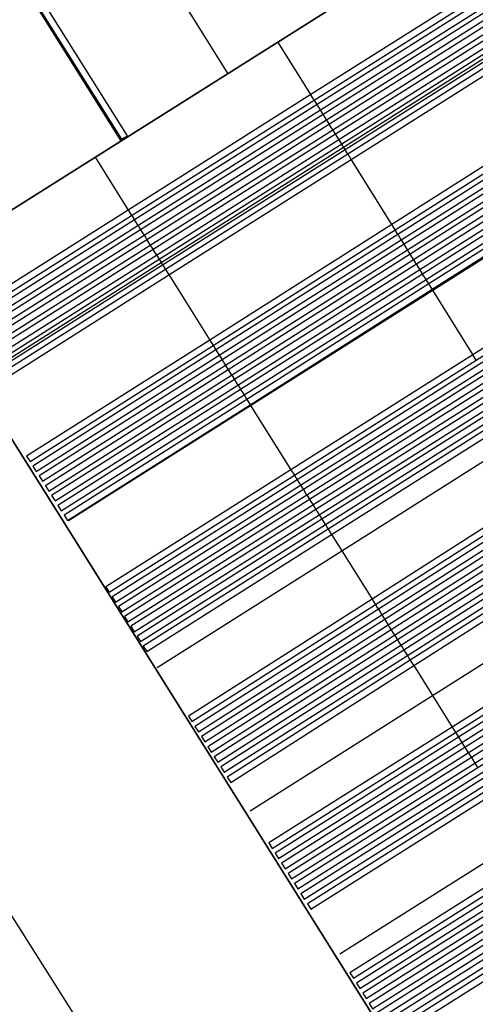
# Model space of a CAD drawing. Header units: metres. Extents: x 174791 to 179073, y 406431 to 409043.
# Tile 59 of 256: x 176012 to 176023, y 406914 to 406937. Entities that reach past the tile are written whole.
import ezdxf

# ---------------------------------------------------------------- set-up
doc = ezdxf.new("R2010")
doc.units = ezdxf.units.M
for name, color, linetype in [('wegdeel_rolbaan', 254, 'Continuous'), ('wegdeel_start_landingsbaan', 254, 'Continuous'), ('weginrichtingselement_markering_vliegtuigverharding', 254, 'Continuous'), ('weginrichtingselement_voeg_vliegtuigverharding', 254, 'Continuous')]:
    doc.layers.add(name, color=color, linetype=linetype)

msp = doc.modelspace()

# ---------------------------------------------------------------- linework, layer by layer
at = {"layer": 'wegdeel_rolbaan'}
msp.add_polyline3d([(176042.479, 406951.656, 0), (176009.487, 406930.847, 0)], dxfattribs=at)
at = {"layer": 'wegdeel_start_landingsbaan'}
for points in [[(176089.299, 406926.745, 0), (176085.904, 406924.597, 0), (176082.536, 406922.466, 0), (176081.937, 406922.087, 0), (176033.967, 406891.785, 0), (176009.487, 406930.847, 0), (176042.479, 406951.656, 0)], [(175973.244, 406907.919, 0), (175976.624, 406910.057, 0), (175977.216, 406910.432, 0), (175980.611, 406912.579, 0), (175983.963, 406914.7, 0), (175987.323, 406916.825, 0), (175987.928, 406917.209, 0), (175991.305, 406919.345, 0), (175994.692, 406921.487, 0), (175998.061, 406923.618, 0), (175998.651, 406923.992, 0), (176002.023, 406926.125, 0), (176002.906, 406926.684, 0), (176004.396, 406927.627, 0), (176005.405, 406928.265, 0), (176006.311, 406928.838, 0), (176006.889, 406929.204, 0), (176009.487, 406930.847, 0), (176033.967, 406891.785, 0), (176031.844, 406890.442, 0)]]:
    msp.add_polyline3d(points, dxfattribs=at)
at = {"layer": 'weginrichtingselement_markering_vliegtuigverharding'}
for points in [[(176010.34, 406929.636, 0), (176010.42, 406929.509, 0), (176014.746, 406932.245, 0), (176019.048, 406934.966, 0), (176023.376, 406937.704, 0), (176027.665, 406940.418, 0), (176031.968, 406943.138, 0), (176035.667, 406945.477, 0), (176035.587, 406945.604, 0), (176031.888, 406943.265, 0), (176027.586, 406940.544, 0), (176023.297, 406937.831, 0), (176018.968, 406935.094, 0), (176014.666, 406932.373, 0), (176010.34, 406929.636, 0)], [(176010.487, 406929.404, 0), (176010.567, 406929.277, 0), (176014.892, 406932.012, 0), (176019.193, 406934.733, 0), (176023.522, 406937.471, 0), (176027.812, 406940.184, 0), (176032.114, 406942.905, 0), (176035.814, 406945.245, 0), (176035.734, 406945.372, 0), (176032.034, 406943.032, 0), (176027.732, 406940.311, 0), (176023.442, 406937.598, 0), (176019.114, 406934.86, 0), (176014.812, 406932.14, 0), (176010.487, 406929.404, 0)], [(176010.633, 406929.171, 0), (176010.714, 406929.045, 0), (176015.038, 406931.78, 0), (176019.339, 406934.5, 0), (176023.668, 406937.238, 0), (176027.958, 406939.951, 0), (176032.26, 406942.672, 0), (176035.961, 406945.013, 0), (176035.881, 406945.139, 0), (176032.181, 406942.799, 0), (176027.878, 406940.078, 0), (176023.588, 406937.365, 0), (176019.259, 406934.627, 0), (176014.958, 406931.907, 0), (176010.633, 406929.171, 0)], [(176010.78, 406928.939, 0), (176010.861, 406928.812, 0), (176015.184, 406931.546, 0), (176019.484, 406934.266, 0), (176023.814, 406937.005, 0), (176028.105, 406939.718, 0), (176032.407, 406942.439, 0), (176036.108, 406944.78, 0), (176036.028, 406944.907, 0), (176032.327, 406942.566, 0), (176028.025, 406939.845, 0), (176023.734, 406937.132, 0), (176019.405, 406934.393, 0), (176015.104, 406931.674, 0), (176010.78, 406928.939, 0)], [(176010.927, 406928.707, 0), (176011.008, 406928.58, 0), (176015.33, 406931.313, 0), (176019.63, 406934.033, 0), (176023.96, 406936.772, 0), (176028.251, 406939.486, 0), (176032.553, 406942.207, 0), (176036.255, 406944.548, 0), (176036.175, 406944.675, 0), (176032.473, 406942.334, 0), (176028.171, 406939.613, 0), (176023.881, 406936.898, 0), (176019.55, 406934.16, 0), (176015.25, 406931.44, 0), (176010.927, 406928.707, 0)], [(176011.074, 406928.474, 0), (176011.155, 406928.347, 0), (176015.476, 406931.08, 0), (176019.775, 406933.799, 0), (176024.106, 406936.538, 0), (176028.397, 406939.253, 0), (176032.699, 406941.974, 0), (176036.402, 406944.315, 0), (176036.364, 406944.375, 0), (176036.322, 406944.442, 0), (176032.62, 406942.101, 0), (176028.317, 406939.38, 0), (176024.026, 406936.666, 0), (176019.696, 406933.927, 0), (176015.396, 406931.207, 0), (176011.074, 406928.474, 0)], [(176011.222, 406928.242, 0), (176011.302, 406928.115, 0), (176015.622, 406930.847, 0), (176019.92, 406933.566, 0), (176024.252, 406936.305, 0), (176028.543, 406939.02, 0), (176032.846, 406941.741, 0), (176036.549, 406944.083, 0), (176036.469, 406944.21, 0), (176032.766, 406941.868, 0), (176028.464, 406939.147, 0), (176024.172, 406936.433, 0), (176019.841, 406933.693, 0), (176015.542, 406930.974, 0), (176011.222, 406928.242, 0)], [(176012.272, 406926.573, 0), (176012.352, 406926.446, 0), (176016.665, 406929.183, 0), (176020.955, 406931.905, 0), (176025.286, 406934.653, 0), (176029.576, 406937.376, 0), (176033.875, 406940.104, 0), (176037.576, 406942.452, 0), (176037.496, 406942.579, 0), (176033.795, 406940.23, 0), (176029.497, 406937.503, 0), (176025.206, 406934.78, 0), (176020.876, 406932.033, 0), (176016.585, 406929.31, 0), (176012.272, 406926.573, 0)], [(176012.42, 406926.341, 0), (176012.5, 406926.214, 0), (176016.81, 406928.95, 0), (176021.1, 406931.672, 0), (176025.432, 406934.42, 0), (176029.723, 406937.143, 0), (176034.021, 406939.871, 0), (176037.723, 406942.22, 0), (176037.643, 406942.347, 0), (176033.941, 406939.998, 0), (176029.643, 406937.27, 0), (176025.352, 406934.547, 0), (176021.021, 406931.799, 0), (176016.731, 406929.077, 0), (176012.42, 406926.341, 0)], [(176012.567, 406926.109, 0), (176012.647, 406925.982, 0), (176016.957, 406928.717, 0), (176021.246, 406931.438, 0), (176025.578, 406934.187, 0), (176029.869, 406936.91, 0), (176034.167, 406939.638, 0), (176037.871, 406941.988, 0), (176037.79, 406942.114, 0), (176034.087, 406939.765, 0), (176029.789, 406937.037, 0), (176025.498, 406934.314, 0), (176021.166, 406931.566, 0), (176016.877, 406928.844, 0), (176012.567, 406926.109, 0)], [(176012.714, 406925.876, 0), (176012.795, 406925.75, 0), (176017.102, 406928.484, 0), (176021.391, 406931.205, 0), (176025.723, 406933.954, 0), (176030.015, 406936.677, 0), (176034.314, 406939.404, 0), (176038.018, 406941.756, 0), (176037.938, 406941.882, 0), (176034.234, 406939.531, 0), (176029.935, 406936.804, 0), (176025.644, 406934.081, 0), (176021.312, 406931.332, 0), (176017.023, 406928.611, 0), (176012.714, 406925.876, 0)], [(176012.861, 406925.644, 0), (176012.942, 406925.518, 0), (176017.249, 406928.25, 0), (176021.537, 406930.972, 0), (176025.87, 406933.721, 0), (176030.161, 406936.445, 0), (176034.46, 406939.172, 0), (176038.165, 406941.523, 0), (176038.085, 406941.65, 0), (176034.38, 406939.299, 0), (176030.082, 406936.572, 0), (176025.79, 406933.848, 0), (176021.457, 406931.099, 0), (176017.169, 406928.377, 0), (176012.861, 406925.644, 0)], [(176013.009, 406925.412, 0), (176013.089, 406925.285, 0), (176017.394, 406928.017, 0), (176021.682, 406930.738, 0), (176026.015, 406933.488, 0), (176030.308, 406936.212, 0), (176034.606, 406938.939, 0), (176038.313, 406941.291, 0), (176038.232, 406941.418, 0), (176034.526, 406939.066, 0), (176030.228, 406936.339, 0), (176025.936, 406933.615, 0), (176021.603, 406930.865, 0), (176017.315, 406928.144, 0), (176013.009, 406925.412, 0)], [(176013.156, 406925.18, 0), (176013.237, 406925.053, 0), (176017.541, 406927.784, 0), (176021.828, 406930.505, 0), (176026.161, 406933.255, 0), (176030.454, 406935.979, 0), (176034.753, 406938.706, 0), (176038.46, 406941.059, 0), (176038.38, 406941.186, 0), (176034.673, 406938.834, 0), (176030.374, 406936.106, 0), (176026.082, 406933.382, 0), (176021.748, 406930.632, 0), (176017.461, 406927.911, 0), (176013.156, 406925.18, 0)], [(176014.139, 406923.493, 0), (176014.219, 406923.367, 0), (176018.58, 406926.124, 0), (176022.866, 406928.837, 0), (176027.208, 406931.582, 0), (176031.508, 406934.301, 0), (176035.81, 406937.022, 0), (176039.466, 406939.335, 0), (176039.386, 406939.461, 0), (176035.731, 406937.149, 0), (176031.428, 406934.428, 0), (176027.129, 406931.709, 0), (176022.788, 406928.964, 0), (176018.5, 406926.253, 0), (176014.139, 406923.493, 0)], [(176014.286, 406923.261, 0), (176014.366, 406923.134, 0), (176018.726, 406925.892, 0), (176023.012, 406928.603, 0), (176027.354, 406931.349, 0), (176031.655, 406934.069, 0), (176035.957, 406936.79, 0), (176039.613, 406939.102, 0), (176039.533, 406939.229, 0), (176035.877, 406936.917, 0), (176031.575, 406934.195, 0), (176027.275, 406931.476, 0), (176022.933, 406928.73, 0), (176018.646, 406926.019, 0), (176014.286, 406923.261, 0)], [(176014.433, 406923.028, 0), (176014.513, 406922.902, 0), (176018.872, 406925.659, 0), (176023.158, 406928.369, 0), (176027.5, 406931.116, 0), (176031.801, 406933.836, 0), (176036.103, 406936.557, 0), (176039.76, 406938.87, 0), (176039.68, 406938.997, 0), (176036.023, 406936.684, 0), (176031.721, 406933.963, 0), (176027.421, 406931.243, 0), (176023.079, 406928.497, 0), (176018.792, 406925.786, 0), (176014.433, 406923.028, 0)], [(176014.58, 406922.796, 0), (176014.66, 406922.669, 0), (176019.018, 406925.426, 0), (176023.303, 406928.136, 0), (176027.646, 406930.883, 0), (176031.947, 406933.603, 0), (176036.249, 406936.324, 0), (176039.907, 406938.637, 0), (176039.827, 406938.764, 0), (176036.17, 406936.451, 0), (176031.867, 406933.73, 0), (176027.567, 406931.01, 0), (176023.224, 406928.263, 0), (176018.938, 406925.553, 0), (176014.58, 406922.796, 0)], [(176014.727, 406922.564, 0), (176014.807, 406922.437, 0), (176019.164, 406925.192, 0), (176023.449, 406927.902, 0), (176027.792, 406930.65, 0), (176032.093, 406933.37, 0), (176036.396, 406936.091, 0), (176040.054, 406938.405, 0), (176039.974, 406938.532, 0), (176036.316, 406936.218, 0), (176032.014, 406933.497, 0), (176027.712, 406930.777, 0), (176023.369, 406928.03, 0), (176019.084, 406925.32, 0), (176014.727, 406922.564, 0)], [(176011.879, 406938.231, 0), (176014.506, 406934.044, 0), (176014.646, 406934.122, 0), (176012.014, 406938.317, 0)], [(176014.874, 406922.331, 0), (176014.954, 406922.204, 0), (176019.31, 406924.959, 0), (176023.594, 406927.669, 0), (176027.938, 406930.416, 0), (176032.24, 406933.137, 0), (176036.542, 406935.858, 0), (176040.201, 406938.173, 0), (176040.121, 406938.299, 0), (176036.462, 406935.985, 0), (176032.16, 406933.264, 0), (176027.858, 406930.543, 0), (176023.515, 406927.796, 0), (176019.23, 406925.087, 0), (176014.874, 406922.331, 0)], [(176015.021, 406922.099, 0), (176015.101, 406921.972, 0), (176019.456, 406924.726, 0), (176023.74, 406927.436, 0), (176028.084, 406930.183, 0), (176032.386, 406932.904, 0), (176036.688, 406935.625, 0), (176040.348, 406937.94, 0), (176040.268, 406938.067, 0), (176036.609, 406935.752, 0), (176032.306, 406933.031, 0), (176028.004, 406930.31, 0), (176023.66, 406927.563, 0), (176019.376, 406924.854, 0), (176015.021, 406922.099, 0)], [(176016.085, 406920.443, 0), (176016.166, 406920.317, 0), (176020.49, 406923.076, 0), (176024.758, 406925.801, 0), (176029.094, 406928.569, 0), (176033.389, 406931.308, 0), (176037.68, 406934.047, 0), (176041.369, 406936.401, 0), (176041.288, 406936.528, 0), (176037.6, 406934.174, 0), (176033.309, 406931.435, 0), (176029.015, 406928.695, 0), (176024.679, 406925.928, 0), (176020.41, 406923.204, 0), (176016.085, 406920.443, 0)], [(176016.237, 406920.205, 0), (176016.318, 406920.078, 0), (176020.64, 406922.836, 0), (176024.908, 406925.56, 0), (176029.245, 406928.328, 0), (176033.539, 406931.069, 0), (176037.831, 406933.807, 0), (176041.521, 406936.162, 0), (176041.44, 406936.289, 0), (176037.751, 406933.934, 0), (176033.46, 406931.196, 0), (176029.166, 406928.455, 0), (176024.829, 406925.687, 0), (176020.56, 406922.964, 0), (176016.237, 406920.205, 0)], [(176016.39, 406919.966, 0), (176016.47, 406919.839, 0), (176020.79, 406922.596, 0), (176025.058, 406925.32, 0), (176029.396, 406928.088, 0), (176033.69, 406930.829, 0), (176037.981, 406933.567, 0), (176041.673, 406935.923, 0), (176041.593, 406936.05, 0), (176037.902, 406933.694, 0), (176033.61, 406930.956, 0), (176029.316, 406928.215, 0), (176024.979, 406925.447, 0), (176020.711, 406922.723, 0), (176016.39, 406919.966, 0)], [(176016.542, 406919.727, 0), (176016.623, 406919.601, 0), (176020.941, 406922.356, 0), (176025.208, 406925.079, 0), (176029.546, 406927.848, 0), (176033.841, 406930.589, 0), (176038.132, 406933.327, 0), (176041.826, 406935.685, 0), (176041.745, 406935.811, 0), (176038.052, 406933.455, 0), (176033.761, 406930.716, 0), (176029.466, 406927.975, 0), (176025.128, 406925.207, 0), (176020.861, 406922.483, 0), (176016.542, 406919.727, 0)], [(176016.694, 406919.488, 0), (176016.775, 406919.362, 0), (176021.091, 406922.116, 0), (176025.358, 406924.839, 0), (176029.696, 406927.608, 0), (176033.992, 406930.349, 0), (176038.283, 406933.087, 0), (176041.978, 406935.446, 0), (176041.898, 406935.572, 0), (176038.203, 406933.214, 0), (176033.912, 406930.476, 0), (176029.617, 406927.735, 0), (176025.278, 406924.966, 0), (176021.012, 406922.243, 0), (176016.694, 406919.488, 0)], [(176016.847, 406919.249, 0), (176016.928, 406919.123, 0), (176021.242, 406921.876, 0), (176025.507, 406924.598, 0), (176029.847, 406927.367, 0), (176034.142, 406930.109, 0), (176038.434, 406932.847, 0), (176042.131, 406935.207, 0), (176042.05, 406935.333, 0), (176038.354, 406932.975, 0), (176034.062, 406930.236, 0), (176029.767, 406927.495, 0), (176025.428, 406924.726, 0), (176021.162, 406922.003, 0), (176016.847, 406919.249, 0)], [(176016.999, 406919.01, 0), (176017.08, 406918.884, 0), (176021.392, 406921.636, 0), (176025.657, 406924.358, 0), (176029.997, 406927.128, 0), (176034.293, 406929.869, 0), (176038.584, 406932.608, 0), (176042.283, 406934.968, 0), (176042.202, 406935.094, 0), (176038.504, 406932.735, 0), (176034.213, 406929.996, 0), (176029.917, 406927.254, 0), (176025.578, 406924.485, 0), (176021.312, 406921.763, 0), (176016.999, 406919.01, 0)], [(176017.978, 406917.457, 0), (176018.058, 406917.33, 0), (176022.378, 406920.062, 0), (176026.65, 406922.764, 0), (176031.004, 406925.518, 0), (176035.314, 406928.244, 0), (176039.616, 406930.965, 0), (176043.326, 406933.312, 0), (176043.246, 406933.439, 0), (176039.537, 406931.092, 0), (176035.234, 406928.371, 0), (176030.925, 406925.646, 0), (176026.571, 406922.892, 0), (176022.298, 406920.19, 0), (176017.978, 406917.457, 0)], [(176018.129, 406917.218, 0), (176018.209, 406917.091, 0), (176022.528, 406919.822, 0), (176026.8, 406922.524, 0), (176031.155, 406925.278, 0), (176035.465, 406928.004, 0), (176039.767, 406930.725, 0), (176043.478, 406933.072, 0), (176043.398, 406933.199, 0), (176039.687, 406930.852, 0), (176035.385, 406928.131, 0), (176031.075, 406925.405, 0), (176026.72, 406922.651, 0), (176022.448, 406919.949, 0), (176018.129, 406917.218, 0)], [(176018.281, 406916.978, 0), (176018.361, 406916.851, 0), (176022.679, 406919.582, 0), (176026.949, 406922.283, 0), (176031.305, 406925.038, 0), (176035.615, 406927.764, 0), (176039.918, 406930.485, 0), (176043.629, 406932.833, 0), (176043.549, 406932.96, 0), (176039.838, 406930.612, 0), (176035.536, 406927.891, 0), (176031.225, 406925.165, 0), (176026.87, 406922.411, 0), (176022.599, 406919.709, 0), (176018.281, 406916.978, 0)], [(176018.432, 406916.739, 0), (176018.512, 406916.612, 0), (176022.83, 406919.341, 0), (176027.099, 406922.043, 0), (176031.455, 406924.798, 0), (176035.766, 406927.524, 0), (176040.069, 406930.246, 0), (176043.781, 406932.593, 0), (176043.701, 406932.72, 0), (176039.989, 406930.373, 0), (176035.686, 406927.651, 0), (176031.376, 406924.925, 0), (176027.02, 406922.17, 0), (176022.75, 406919.468, 0), (176018.432, 406916.739, 0)], [(176018.584, 406916.499, 0), (176018.664, 406916.373, 0), (176022.979, 406919.102, 0), (176027.249, 406921.803, 0), (176031.606, 406924.558, 0), (176035.917, 406927.284, 0), (176040.219, 406930.006, 0), (176043.932, 406932.354, 0), (176043.852, 406932.481, 0), (176040.139, 406930.133, 0), (176035.837, 406927.411, 0), (176031.526, 406924.685, 0), (176027.17, 406921.93, 0), (176022.9, 406919.229, 0), (176018.584, 406916.499, 0)], [(176018.735, 406916.26, 0), (176018.815, 406916.133, 0), (176023.13, 406918.862, 0), (176027.399, 406921.562, 0), (176031.756, 406924.318, 0), (176036.068, 406927.045, 0), (176040.37, 406929.766, 0), (176044.084, 406932.115, 0), (176044.003, 406932.241, 0), (176040.29, 406929.893, 0), (176035.988, 406927.172, 0), (176031.676, 406924.445, 0), (176027.32, 406921.689, 0), (176023.05, 406918.989, 0), (176018.735, 406916.26, 0)], [(176018.887, 406916.02, 0), (176018.967, 406915.894, 0), (176023.28, 406918.622, 0), (176027.549, 406921.321, 0), (176031.906, 406924.077, 0), (176036.219, 406926.804, 0), (176040.521, 406929.526, 0), (176044.235, 406931.875, 0), (176044.155, 406932.002, 0), (176040.441, 406929.653, 0), (176036.139, 406926.932, 0), (176031.827, 406924.205, 0), (176027.47, 406921.449, 0), (176023.201, 406918.749, 0), (176018.887, 406916.02, 0)], [(176019.89, 406914.397, 0), (176019.97, 406914.27, 0), (176024.293, 406917.004, 0), (176028.558, 406919.702, 0), (176032.919, 406922.46, 0), (176037.234, 406925.189, 0), (176041.536, 406927.91, 0), (176045.238, 406930.251, 0), (176045.158, 406930.378, 0), (176041.456, 406928.037, 0), (176037.154, 406925.316, 0), (176032.839, 406922.587, 0), (176028.479, 406919.829, 0), (176024.214, 406917.131, 0), (176019.89, 406914.397, 0)], [(176020.041, 406914.157, 0), (176020.121, 406914.03, 0), (176024.444, 406916.764, 0), (176028.708, 406919.461, 0), (176033.069, 406922.22, 0), (176037.385, 406924.949, 0), (176041.687, 406927.67, 0), (176045.39, 406930.012, 0), (176045.309, 406930.139, 0), (176041.607, 406927.797, 0), (176037.305, 406925.076, 0), (176032.99, 406922.347, 0), (176028.628, 406919.588, 0), (176024.364, 406916.891, 0), (176020.041, 406914.157, 0)], [(176020.193, 406913.918, 0), (176020.273, 406913.791, 0), (176024.594, 406916.524, 0), (176028.858, 406919.221, 0), (176033.22, 406921.979, 0), (176037.535, 406924.709, 0), (176041.838, 406927.43, 0), (176045.541, 406929.772, 0), (176045.461, 406929.899, 0), (176041.758, 406927.557, 0), (176037.455, 406924.836, 0), (176033.14, 406922.107, 0), (176028.778, 406919.348, 0), (176024.515, 406916.651, 0), (176020.193, 406913.918, 0)], [(176020.344, 406913.678, 0), (176020.424, 406913.551, 0), (176024.745, 406916.284, 0), (176029.008, 406918.98, 0), (176033.37, 406921.739, 0), (176037.686, 406924.469, 0), (176041.988, 406927.19, 0), (176045.692, 406929.533, 0), (176045.612, 406929.66, 0), (176041.909, 406927.317, 0), (176037.606, 406924.596, 0), (176033.29, 406921.866, 0), (176028.929, 406919.107, 0), (176024.665, 406916.411, 0), (176020.344, 406913.678, 0)], [(176020.496, 406913.439, 0), (176020.576, 406913.312, 0), (176024.895, 406916.044, 0), (176029.157, 406918.74, 0), (176033.521, 406921.498, 0), (176037.837, 406924.23, 0), (176042.139, 406926.95, 0), (176045.844, 406929.293, 0), (176045.764, 406929.42, 0), (176042.059, 406927.077, 0), (176037.757, 406924.357, 0), (176033.441, 406921.625, 0), (176029.078, 406918.867, 0), (176024.815, 406916.171, 0), (176020.496, 406913.439, 0)], [(176020.647, 406913.199, 0), (176020.727, 406913.073, 0), (176025.045, 406915.804, 0), (176029.307, 406918.499, 0), (176033.671, 406921.259, 0), (176037.988, 406923.989, 0), (176042.29, 406926.71, 0), (176045.995, 406929.054, 0), (176045.915, 406929.181, 0), (176042.21, 406926.837, 0), (176037.908, 406924.116, 0), (176033.591, 406921.386, 0), (176029.228, 406918.626, 0), (176024.966, 406915.931, 0), (176020.647, 406913.199, 0)], [(176020.799, 406912.96, 0), (176020.879, 406912.833, 0), (176025.196, 406915.563, 0), (176029.457, 406918.258, 0), (176033.821, 406921.019, 0), (176038.138, 406923.749, 0), (176042.441, 406926.471, 0), (176046.147, 406928.815, 0), (176046.067, 406928.941, 0), (176042.361, 406926.598, 0), (176038.058, 406923.876, 0), (176033.741, 406921.146, 0), (176029.378, 406918.386, 0), (176025.116, 406915.691, 0), (176020.799, 406912.96, 0)], [(176027.499, 406887.694, 0), (176015.148, 406907.282, 0), (176002.906, 406926.684, 0), (176004.396, 406927.627, 0), (176016.653, 406908.243, 0), (176029.023, 406888.658, 0), (176027.861, 406887.922, 0), (176027.499, 406887.694, 0)]]:
    msp.add_polyline3d(points, dxfattribs=at)
at = {"layer": 'weginrichtingselement_voeg_vliegtuigverharding'}
for points in [[(176011.147, 406928.421, 0), (176015.44, 406931.137, 0), (176019.739, 406933.857, 0), (176024.069, 406936.596, 0), (176028.36, 406939.311, 0), (176032.662, 406942.033, 0), (176036.364, 406944.375, 0), (176036.379, 406944.384, 0), (176037.071, 406944.822, 0), (176041.517, 406947.635, 0), (176045.792, 406950.339, 0), (176050.152, 406953.098, 0), (176054.562, 406955.888, 0), (176058.891, 406958.626, 0), (176063.175, 406961.337, 0), (176067.461, 406964.048, 0), (176071.783, 406966.782, 0), (176075.453, 406969.105, 0), (176079.148, 406971.442, 0), (176082.869, 406973.796, 0), (176086.541, 406976.119, 0), (176090.681, 406978.739, 0)], [(176013.256, 406925.055, 0), (176015.329, 406926.366, 0), (176017.549, 406927.77, 0), (176021.84, 406930.484, 0), (176026.178, 406933.228, 0), (176030.475, 406935.946, 0), (176034.777, 406938.667, 0), (176039.18, 406941.451, 0), (176043.62, 406944.259, 0), (176047.902, 406946.968, 0), (176052.262, 406949.725, 0), (176056.667, 406952.511, 0), (176061, 406955.252, 0), (176065.285, 406957.962, 0), (176069.575, 406960.675, 0), (176073.907, 406963.415, 0), (176077.578, 406965.736, 0), (176081.273, 406968.074, 0), (176084.99, 406970.424, 0), (176088.647, 406972.737, 0)], [(176015.35, 406921.593, 0), (176019.696, 406924.343, 0), (176023.979, 406927.051, 0), (176028.324, 406929.8, 0), (176032.626, 406932.522, 0), (176036.929, 406935.243, 0), (176041.324, 406938.024, 0), (176045.758, 406940.828, 0), (176050.046, 406943.54, 0), (176054.406, 406946.299, 0), (176058.806, 406949.082, 0), (176063.142, 406951.825, 0), (176067.427, 406954.535, 0), (176071.721, 406957.252, 0), (176076.062, 406959.997, 0), (176079.733, 406962.319, 0), (176083.428, 406964.657, 0), (176087.14, 406967.005, 0)], [(176017.539, 406918.218, 0), (176021.832, 406920.933, 0), (176026.106, 406923.637, 0), (176030.459, 406926.39, 0), (176034.767, 406929.115, 0), (176039.069, 406931.836, 0), (176043.459, 406934.612, 0), (176047.886, 406937.412, 0), (176052.18, 406940.128, 0), (176056.541, 406942.886, 0), (176060.937, 406945.666, 0), (176065.276, 406948.411, 0), (176069.561, 406951.121, 0), (176073.86, 406953.84, 0), (176078.21, 406956.591, 0), (176081.881, 406958.913, 0), (176085.576, 406961.251, 0), (176089.285, 406963.596, 0)], [(176000.994, 406961.194, 0), (176000.996, 406961.192, 0), (176001.022, 406961.152, 0), (176003.756, 406956.78, 0), (176006.425, 406952.514, 0), (176009.077, 406948.275, 0), (176011.723, 406944.045, 0), (176014.374, 406939.809, 0), (176017.016, 406935.585, 0)], [(176019.652, 406914.844, 0), (176023.946, 406917.559, 0), (176028.212, 406920.257, 0), (176032.571, 406923.015, 0), (176036.885, 406925.743, 0), (176041.188, 406928.464, 0), (176045.571, 406931.236, 0), (176049.992, 406934.032, 0), (176054.293, 406936.752, 0), (176058.653, 406939.51, 0), (176063.044, 406942.286, 0), (176067.387, 406945.033, 0), (176071.672, 406947.743, 0), (176075.976, 406950.465, 0), (176080.335, 406953.222, 0), (176084.006, 406955.543, 0), (176087.702, 406957.881, 0)], [(176000, 406957.137, 0), (176001.23, 406955.173, 0), (176003.895, 406950.916, 0), (176006.549, 406946.677, 0), (176009.199, 406942.446, 0), (176011.849, 406938.213, 0), (176014.496, 406933.986, 0)], [(176022.866, 406928.837, 0), (176022.788, 406928.964, 0), (176022.784, 406928.969, 0), (176021.84, 406930.484, 0), (176021.835, 406930.492, 0), (176021.828, 406930.505, 0), (176021.761, 406930.612, 0), (176021.748, 406930.632, 0), (176021.682, 406930.738, 0), (176021.67, 406930.757, 0), (176021.603, 406930.865, 0), (176021.591, 406930.884, 0), (176021.544, 406930.96, 0), (176021.537, 406930.972, 0), (176021.465, 406931.087, 0), (176021.457, 406931.099, 0), (176021.404, 406931.185, 0), (176021.391, 406931.205, 0), (176021.324, 406931.313, 0), (176021.312, 406931.332, 0), (176021.254, 406931.426, 0), (176021.246, 406931.438, 0), (176021.174, 406931.553, 0), (176021.166, 406931.566, 0), (176021.11, 406931.656, 0), (176021.1, 406931.672, 0), (176021.031, 406931.784, 0), (176021.021, 406931.799, 0), (176020.973, 406931.876, 0), (176020.955, 406931.905, 0), (176020.892, 406932.006, 0), (176020.876, 406932.033, 0), (176019.942, 406933.53, 0), (176019.92, 406933.566, 0), (176019.853, 406933.674, 0), (176019.841, 406933.693, 0), (176019.792, 406933.771, 0), (176019.775, 406933.799, 0), (176019.739, 406933.857, 0), (176019.713, 406933.899, 0), (176019.696, 406933.927, 0), (176019.633, 406934.026, 0), (176019.63, 406934.033, 0), (176019.554, 406934.154, 0), (176019.55, 406934.16, 0), (176019.491, 406934.256, 0), (176019.484, 406934.266, 0), (176019.411, 406934.383, 0), (176019.405, 406934.393, 0), (176019.361, 406934.464, 0), (176019.339, 406934.5, 0), (176019.282, 406934.591, 0), (176019.259, 406934.627, 0), (176019.204, 406934.716, 0), (176019.193, 406934.733, 0), (176019.124, 406934.844, 0), (176019.114, 406934.86, 0), (176019.054, 406934.956, 0), (176019.048, 406934.966, 0), (176018.971, 406935.09, 0), (176018.968, 406935.094, 0), (176018.194, 406936.337, 0)], [(176013.883, 406933.623, 0), (176014.666, 406932.373, 0), (176014.67, 406932.366, 0), (176014.746, 406932.245, 0), (176014.756, 406932.229, 0), (176014.812, 406932.14, 0), (176014.825, 406932.119, 0), (176014.892, 406932.012, 0), (176014.905, 406931.991, 0), (176014.958, 406931.907, 0), (176014.989, 406931.857, 0), (176015.038, 406931.78, 0), (176015.069, 406931.73, 0), (176015.104, 406931.674, 0), (176015.113, 406931.659, 0), (176015.184, 406931.546, 0), (176015.193, 406931.531, 0), (176015.25, 406931.44, 0), (176015.257, 406931.43, 0), (176015.33, 406931.313, 0), (176015.336, 406931.303, 0), (176015.396, 406931.207, 0), (176015.416, 406931.175, 0), (176015.44, 406931.137, 0), (176015.476, 406931.08, 0), (176015.496, 406931.048, 0), (176015.542, 406930.974, 0), (176015.557, 406930.951, 0), (176015.622, 406930.847, 0), (176015.644, 406930.811, 0), (176016.585, 406929.31, 0), (176016.602, 406929.282, 0), (176016.665, 406929.183, 0), (176016.683, 406929.154, 0), (176016.731, 406929.077, 0), (176016.741, 406929.061, 0), (176016.81, 406928.95, 0), (176016.821, 406928.933, 0), (176016.877, 406928.844, 0), (176016.881, 406928.837, 0), (176016.957, 406928.717, 0), (176016.961, 406928.71, 0), (176017.023, 406928.611, 0), (176017.039, 406928.585, 0), (176017.102, 406928.484, 0), (176017.119, 406928.458, 0), (176017.169, 406928.377, 0), (176017.173, 406928.37, 0), (176017.249, 406928.25, 0), (176017.253, 406928.243, 0), (176017.3, 406928.168, 0), (176017.315, 406928.144, 0), (176017.38, 406928.041, 0), (176017.394, 406928.017, 0), (176017.461, 406927.911, 0), (176017.476, 406927.888, 0), (176017.541, 406927.784, 0), (176017.547, 406927.773, 0), (176017.549, 406927.77, 0), (176018.5, 406926.253, 0), (176018.58, 406926.124, 0), (176018.646, 406926.019, 0), (176018.648, 406926.016, 0), (176018.726, 406925.892, 0), (176018.728, 406925.889, 0), (176018.774, 406925.816, 0), (176018.792, 406925.786, 0), (176018.853, 406925.688, 0), (176018.872, 406925.659, 0), (176018.933, 406925.562, 0), (176018.938, 406925.553, 0), (176019.012, 406925.435, 0), (176019.018, 406925.426, 0), (176019.084, 406925.32, 0), (176019.088, 406925.314, 0), (176019.164, 406925.192, 0), (176019.168, 406925.187, 0), (176019.218, 406925.106, 0), (176019.23, 406925.087, 0), (176019.298, 406924.979, 0), (176019.31, 406924.959, 0), (176019.376, 406924.854, 0), (176019.379, 406924.85, 0), (176019.456, 406924.726, 0), (176019.696, 406924.343, 0), (176020.386, 406923.242, 0), (176020.41, 406923.204, 0), (176020.47, 406923.108, 0), (176020.49, 406923.076, 0), (176020.535, 406923.004, 0), (176020.56, 406922.964, 0), (176020.615, 406922.877, 0), (176020.64, 406922.836, 0), (176020.681, 406922.772, 0), (176020.711, 406922.723, 0), (176020.76, 406922.644, 0), (176020.79, 406922.596, 0), (176020.832, 406922.529, 0), (176020.861, 406922.483, 0), (176020.912, 406922.402, 0), (176020.941, 406922.356, 0), (176020.964, 406922.32, 0), (176021.012, 406922.243, 0), (176021.043, 406922.192, 0), (176021.091, 406922.116, 0), (176021.125, 406922.061, 0), (176021.162, 406922.003, 0), (176021.205, 406921.934, 0), (176021.242, 406921.876, 0), (176021.279, 406921.816, 0), (176021.312, 406921.763, 0), (176021.366, 406921.678, 0), (176021.392, 406921.636, 0), (176021.832, 406920.933, 0), (176022.298, 406920.19, 0), (176022.317, 406920.16, 0), (176022.378, 406920.062, 0), (176022.398, 406920.03, 0), (176022.448, 406919.949, 0), (176022.473, 406919.91, 0), (176022.528, 406919.822, 0), (176022.553, 406919.783, 0), (176022.599, 406919.709, 0), (176022.604, 406919.701, 0), (176022.679, 406919.582, 0), (176022.684, 406919.574, 0), (176022.75, 406919.468, 0), (176022.83, 406919.341, 0), (176022.894, 406919.238, 0)]]:
    msp.add_polyline3d(points, dxfattribs=at)

doc.saveas('drawing.dxf')
